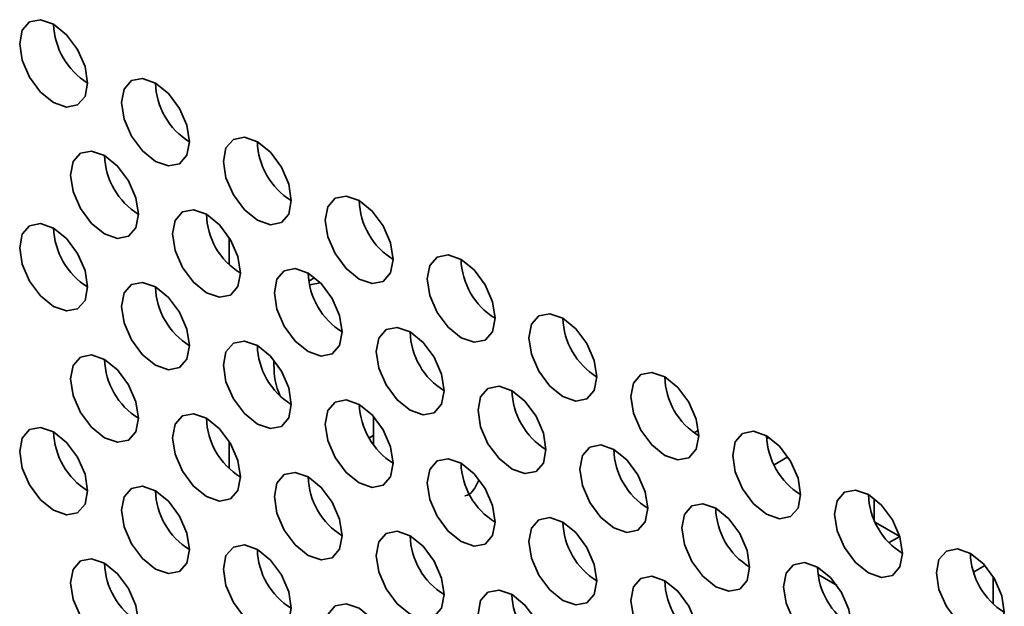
# Model space of a CAD drawing. Header units: millimetres. Extents: x 1 to 1119, y -1 to 863.
# Tile 173 of 211: x 879.56 to 886.39, y 720.59 to 724.66. Entities that reach past the tile are written whole.
import ezdxf

# ---------------------------------------------------------------- set-up
doc = ezdxf.new("R2010")
doc.units = ezdxf.units.MM

msp = doc.modelspace()

# ---------------------------------------------------------------- linework, layer by layer
at = {"color": 7, "linetype": 'Continuous', "lineweight": 35}
for p, q in [((881.011, 722.959), (881.011, 723.1458)), ((881.6058, 722.8675), (881.5646, 722.8437)), ((881.5715, 722.8186), (881.6438, 722.8326)), ((881.914, 721.987), (881.9137, 721.9868)), ((882.0127, 721.9048), (882.0127, 721.7082)), ((882.0127, 721.7718), (881.9829, 721.7545)), ((884.2685, 721.8088), (884.238, 721.7911)), ((884.7595, 721.7589), (884.7428, 721.7492)), ((881.011, 721.5436), (881.011, 721.7305)), ((884.8904, 721.6235), (884.7946, 721.5682)), ((885.4893, 721.1865), (885.4893, 721.3344)), ((885.6659, 721.0714), (885.4975, 721.1686)), ((885.666, 721.0712), (885.5923, 721.0286)), ((886.1792, 720.8232), (886.2576, 720.8684)), ((885.0996, 720.8062), (885.2311, 720.7303)), ((886.3143, 720.792), (886.3143, 720.6051))]:
    msp.add_line(p, q, dxfattribs=at)
at = {"color": 7, "linetype": 'Continuous', "lineweight": 35, "flags": 128}
for points in [[(880.0281, 724.2188), (880.0102, 724.3334), (879.9591, 724.4512), (879.8826, 724.5543), (879.7924, 724.6271), (879.7022, 724.6584), (879.6257, 724.6436), (879.5747, 724.5848), (879.5567, 724.491), (879.5747, 724.3765), (879.6257, 724.2587), (879.7022, 724.1555), (879.7924, 724.0827), (879.8826, 724.0514), (879.9591, 724.0662), (880.0102, 724.125), (880.0281, 724.2188)], [(880.7352, 723.8106), (880.7173, 723.9252), (880.6662, 724.043), (880.5897, 724.1461), (880.4995, 724.2189), (880.4093, 724.2502), (880.3329, 724.2354), (880.2818, 724.1766), (880.2638, 724.0828), (880.2818, 723.9683), (880.3329, 723.8505), (880.4093, 723.7473), (880.4995, 723.6745), (880.5897, 723.6432), (880.6662, 723.658), (880.7173, 723.7168), (880.7352, 723.8106)], [(881.4423, 723.4024), (881.4244, 723.5169), (881.3733, 723.6347), (881.2968, 723.7379), (881.2066, 723.8107), (881.1164, 723.842), (881.04, 723.8272), (880.9889, 723.7684), (880.9709, 723.6746), (880.9889, 723.5601), (881.04, 723.4423), (881.1164, 723.3391), (881.2066, 723.2663), (881.2968, 723.235), (881.3733, 723.2498), (881.4244, 723.3086), (881.4423, 723.4024)], [(880.3817, 723.3071), (880.3637, 723.4216), (880.3126, 723.5394), (880.2362, 723.6425), (880.146, 723.7153), (880.0558, 723.7467), (879.9793, 723.7318), (879.9282, 723.673), (879.9103, 723.5792), (879.9282, 723.4647), (879.9793, 723.3469), (880.0558, 723.2438), (880.146, 723.171), (880.2362, 723.1396), (880.3126, 723.1545), (880.3637, 723.2133), (880.3817, 723.3071)], [(882.1494, 722.9942), (882.1315, 723.1087), (882.0804, 723.2265), (882.0039, 723.3297), (881.9137, 723.4025), (881.8235, 723.4338), (881.7471, 723.419), (881.696, 723.3602), (881.678, 723.2664), (881.696, 723.1519), (881.7471, 723.0341), (881.8235, 722.9309), (881.9137, 722.8581), (882.0039, 722.8268), (882.0804, 722.8416), (882.1315, 722.9004), (882.1494, 722.9942)], [(881.0888, 722.8989), (881.0708, 723.0134), (881.0197, 723.1312), (880.9433, 723.2343), (880.8531, 723.3071), (880.7629, 723.3385), (880.6864, 723.3236), (880.6353, 723.2648), (880.6174, 723.171), (880.6353, 723.0565), (880.6864, 722.9387), (880.7629, 722.8355), (880.8531, 722.7628), (880.9433, 722.7314), (881.0197, 722.7463), (881.0708, 722.8051), (881.0888, 722.8989)], [(880.0281, 722.8035), (880.0102, 722.918), (879.9591, 723.0358), (879.8826, 723.139), (879.7924, 723.2118), (879.7022, 723.2431), (879.6257, 723.2282), (879.5747, 723.1694), (879.5567, 723.0756), (879.5747, 722.9611), (879.6257, 722.8433), (879.7022, 722.7402), (879.7924, 722.6674), (879.8826, 722.636), (879.9591, 722.6509), (880.0102, 722.7097), (880.0281, 722.8035)], [(882.8565, 722.586), (882.8386, 722.7005), (882.7875, 722.8183), (882.711, 722.9215), (882.6208, 722.9943), (882.5306, 723.0256), (882.4542, 723.0108), (882.4031, 722.952), (882.3851, 722.8582), (882.4031, 722.7436), (882.4542, 722.6258), (882.5306, 722.5227), (882.6208, 722.4499), (882.711, 722.4186), (882.7875, 722.4334), (882.8386, 722.4922), (882.8565, 722.586)], [(881.7959, 722.4907), (881.7779, 722.6052), (881.7269, 722.723), (881.6504, 722.8261), (881.5602, 722.8989), (881.47, 722.9303), (881.3935, 722.9154), (881.3424, 722.8566), (881.3245, 722.7628), (881.3424, 722.6483), (881.3935, 722.5305), (881.47, 722.4273), (881.5602, 722.3546), (881.6504, 722.3232), (881.7269, 722.3381), (881.7779, 722.3969), (881.7959, 722.4907)], [(880.7352, 722.3953), (880.7173, 722.5098), (880.6662, 722.6276), (880.5897, 722.7308), (880.4995, 722.8036), (880.4093, 722.8349), (880.3329, 722.82), (880.2818, 722.7612), (880.2638, 722.6674), (880.2818, 722.5529), (880.3329, 722.4351), (880.4093, 722.332), (880.4995, 722.2592), (880.5897, 722.2278), (880.6662, 722.2427), (880.7173, 722.3015), (880.7352, 722.3953)], [(883.5637, 722.1778), (883.5457, 722.2923), (883.4946, 722.4101), (883.4181, 722.5133), (883.3279, 722.5861), (883.2378, 722.6174), (883.1613, 722.6026), (883.1102, 722.5438), (883.0922, 722.45), (883.1102, 722.3354), (883.1613, 722.2176), (883.2378, 722.1145), (883.3279, 722.0417), (883.4181, 722.0104), (883.4946, 722.0252), (883.5457, 722.084), (883.5637, 722.1778)], [(882.503, 722.0825), (882.4851, 722.197), (882.434, 722.3148), (882.3575, 722.4179), (882.2673, 722.4907), (882.1771, 722.5221), (882.1006, 722.5072), (882.0495, 722.4484), (882.0316, 722.3546), (882.0495, 722.2401), (882.1006, 722.1223), (882.1771, 722.0191), (882.2673, 721.9464), (882.3575, 721.915), (882.434, 721.9298), (882.4851, 721.9887), (882.503, 722.0825)], [(881.4423, 721.9871), (881.4244, 722.1016), (881.3733, 722.2194), (881.2968, 722.3226), (881.2066, 722.3953), (881.1164, 722.4267), (881.04, 722.4118), (880.9889, 722.353), (880.9709, 722.2592), (880.9889, 722.1447), (881.04, 722.0269), (881.1164, 721.9238), (881.2066, 721.851), (881.2968, 721.8196), (881.3733, 721.8345), (881.4244, 721.8933), (881.4423, 721.9871)], [(880.3817, 721.8917), (880.3637, 722.0063), (880.3126, 722.1241), (880.2362, 722.2272), (880.146, 722.3), (880.0558, 722.3313), (879.9793, 722.3165), (879.9282, 722.2577), (879.9103, 722.1639), (879.9282, 722.0494), (879.9793, 721.9316), (880.0558, 721.8284), (880.146, 721.7556), (880.2362, 721.7243), (880.3126, 721.7391), (880.3637, 721.7979), (880.3817, 721.8917)], [(884.2708, 721.7696), (884.2528, 721.8841), (884.2017, 722.0019), (884.1253, 722.1051), (884.0351, 722.1779), (883.9449, 722.2092), (883.8684, 722.1944), (883.8173, 722.1356), (883.7994, 722.0418), (883.8173, 721.9272), (883.8684, 721.8094), (883.9449, 721.7063), (884.0351, 721.6335), (884.1253, 721.6022), (884.2017, 721.617), (884.2528, 721.6758), (884.2708, 721.7696)], [(883.2101, 721.6743), (883.1922, 721.7888), (883.1411, 721.9066), (883.0646, 722.0097), (882.9744, 722.0825), (882.8842, 722.1139), (882.8077, 722.099), (882.7566, 722.0402), (882.7387, 721.9464), (882.7566, 721.8319), (882.8077, 721.7141), (882.8842, 721.6109), (882.9744, 721.5381), (883.0646, 721.5068), (883.1411, 721.5216), (883.1922, 721.5805), (883.2101, 721.6743)], [(882.1494, 721.5789), (882.1315, 721.6934), (882.0804, 721.8112), (882.0039, 721.9144), (881.9137, 721.9871), (881.8235, 722.0185), (881.7471, 722.0036), (881.696, 721.9448), (881.678, 721.851), (881.696, 721.7365), (881.7471, 721.6187), (881.8235, 721.5156), (881.9137, 721.4428), (882.0039, 721.4114), (882.0804, 721.4263), (882.1315, 721.4851), (882.1494, 721.5789)], [(881.0888, 721.4835), (881.0708, 721.598), (881.0197, 721.7158), (880.9433, 721.819), (880.8531, 721.8918), (880.7629, 721.9231), (880.6864, 721.9083), (880.6353, 721.8495), (880.6174, 721.7557), (880.6353, 721.6411), (880.6864, 721.5233), (880.7629, 721.4202), (880.8531, 721.3474), (880.9433, 721.3161), (881.0197, 721.3309), (881.0708, 721.3897), (881.0888, 721.4835)], [(880.0281, 721.3882), (880.0102, 721.5027), (879.9591, 721.6205), (879.8826, 721.7236), (879.7924, 721.7964), (879.7022, 721.8278), (879.6257, 721.8129), (879.5747, 721.7541), (879.5567, 721.6603), (879.5747, 721.5458), (879.6257, 721.428), (879.7022, 721.3248), (879.7924, 721.2521), (879.8826, 721.2207), (879.9591, 721.2356), (880.0102, 721.2944), (880.0281, 721.3882)], [(884.9779, 721.3614), (884.9599, 721.4759), (884.9088, 721.5937), (884.8324, 721.6969), (884.7422, 721.7697), (884.652, 721.801), (884.5755, 721.7862), (884.5244, 721.7273), (884.5065, 721.6336), (884.5244, 721.519), (884.5755, 721.4012), (884.652, 721.2981), (884.7422, 721.2253), (884.8324, 721.1939), (884.9088, 721.2088), (884.9599, 721.2676), (884.9779, 721.3614)], [(883.9172, 721.2661), (883.8993, 721.3806), (883.8482, 721.4984), (883.7717, 721.6015), (883.6815, 721.6743), (883.5913, 721.7057), (883.5148, 721.6908), (883.4637, 721.632), (883.4458, 721.5382), (883.4637, 721.4237), (883.5148, 721.3059), (883.5913, 721.2027), (883.6815, 721.1299), (883.7717, 721.0986), (883.8482, 721.1134), (883.8993, 721.1722), (883.9172, 721.2661)], [(882.8565, 721.1707), (882.8386, 721.2852), (882.7875, 721.403), (882.711, 721.5062), (882.6208, 721.5789), (882.5306, 721.6103), (882.4542, 721.5954), (882.4031, 721.5366), (882.3851, 721.4428), (882.4031, 721.3283), (882.4542, 721.2105), (882.5306, 721.1074), (882.6208, 721.0346), (882.711, 721.0032), (882.7875, 721.0181), (882.8386, 721.0769), (882.8565, 721.1707)], [(881.7959, 721.0753), (881.7779, 721.1898), (881.7269, 721.3076), (881.6504, 721.4108), (881.5602, 721.4836), (881.47, 721.5149), (881.3935, 721.5001), (881.3424, 721.4413), (881.3245, 721.3475), (881.3424, 721.2329), (881.3935, 721.1151), (881.47, 721.012), (881.5602, 720.9392), (881.6504, 720.9079), (881.7269, 720.9227), (881.7779, 720.9815), (881.7959, 721.0753)], [(880.7352, 720.98), (880.7173, 721.0945), (880.6662, 721.2123), (880.5897, 721.3154), (880.4995, 721.3882), (880.4093, 721.4196), (880.3329, 721.4047), (880.2818, 721.3459), (880.2638, 721.2521), (880.2818, 721.1376), (880.3329, 721.0198), (880.4093, 720.9166), (880.4995, 720.8439), (880.5897, 720.8125), (880.6662, 720.8274), (880.7173, 720.8862), (880.7352, 720.98)], [(885.685, 720.9532), (885.667, 721.0677), (885.6159, 721.1855), (885.5395, 721.2887), (885.4493, 721.3615), (885.3591, 721.3928), (885.2826, 721.378), (885.2315, 721.3191), (885.2136, 721.2254), (885.2315, 721.1108), (885.2826, 720.993), (885.3591, 720.8899), (885.4493, 720.8171), (885.5395, 720.7857), (885.6159, 720.8006), (885.667, 720.8594), (885.685, 720.9532)], [(884.6243, 720.8578), (884.6064, 720.9724), (884.5553, 721.0902), (884.4788, 721.1933), (884.3886, 721.2661), (884.2984, 721.2974), (884.2219, 721.2826), (884.1709, 721.2238), (884.1529, 721.13), (884.1709, 721.0155), (884.2219, 720.8977), (884.2984, 720.7945), (884.3886, 720.7217), (884.4788, 720.6904), (884.5553, 720.7052), (884.6064, 720.764), (884.6243, 720.8578)], [(883.5637, 720.7625), (883.5457, 720.877), (883.4946, 720.9948), (883.4181, 721.0979), (883.3279, 721.1707), (883.2378, 721.2021), (883.1613, 721.1872), (883.1102, 721.1284), (883.0922, 721.0346), (883.1102, 720.9201), (883.1613, 720.8023), (883.2378, 720.6992), (883.3279, 720.6264), (883.4181, 720.595), (883.4946, 720.6099), (883.5457, 720.6687), (883.5637, 720.7625)], [(882.503, 720.6671), (882.4851, 720.7816), (882.434, 720.8994), (882.3575, 721.0026), (882.2673, 721.0754), (882.1771, 721.1067), (882.1006, 721.0919), (882.0495, 721.0331), (882.0316, 720.9393), (882.0495, 720.8247), (882.1006, 720.7069), (882.1771, 720.6038), (882.2673, 720.531), (882.3575, 720.4997), (882.434, 720.5145), (882.4851, 720.5733), (882.503, 720.6671)], [(881.4423, 720.5718), (881.4244, 720.6863), (881.3733, 720.8041), (881.2968, 720.9072), (881.2066, 720.98), (881.1164, 721.0114), (881.04, 720.9965), (880.9889, 720.9377), (880.9709, 720.8439), (880.9889, 720.7294), (881.04, 720.6116), (881.1164, 720.5084), (881.2066, 720.4356), (881.2968, 720.4043), (881.3733, 720.4192), (881.4244, 720.478), (881.4423, 720.5718)], [(886.3921, 720.545), (886.3741, 720.6595), (886.323, 720.7773), (886.2466, 720.8805), (886.1564, 720.9533), (886.0662, 720.9846), (885.9897, 720.9697), (885.9386, 720.9109), (885.9207, 720.8171), (885.9386, 720.7026), (885.9897, 720.5848), (886.0662, 720.4817), (886.1564, 720.4089), (886.2466, 720.3775), (886.323, 720.3924), (886.3741, 720.4512), (886.3921, 720.545)], [(880.3817, 720.4764), (880.3637, 720.5909), (880.3126, 720.7087), (880.2362, 720.8119), (880.146, 720.8846), (880.0558, 720.916), (879.9793, 720.9011), (879.9282, 720.8423), (879.9103, 720.7485), (879.9282, 720.634), (879.9793, 720.5162), (880.0558, 720.4131), (880.146, 720.3403), (880.2362, 720.3089), (880.3126, 720.3238), (880.3637, 720.3826), (880.3817, 720.4764)], [(885.3314, 720.4496), (885.3135, 720.5642), (885.2624, 720.682), (885.1859, 720.7851), (885.0957, 720.8579), (885.0055, 720.8892), (884.9291, 720.8744), (884.878, 720.8156), (884.86, 720.7218), (884.878, 720.6073), (884.9291, 720.4895), (885.0055, 720.3863), (885.0957, 720.3135), (885.1859, 720.2822), (885.2624, 720.297), (885.3135, 720.3558), (885.3314, 720.4496)], [(884.2708, 720.3543), (884.2528, 720.4688), (884.2017, 720.5866), (884.1253, 720.6897), (884.0351, 720.7625), (883.9449, 720.7939), (883.8684, 720.779), (883.8173, 720.7202), (883.7994, 720.6264), (883.8173, 720.5119), (883.8684, 720.3941), (883.9449, 720.291), (884.0351, 720.2182), (884.1253, 720.1868), (884.2017, 720.2017), (884.2528, 720.2605), (884.2708, 720.3543)], [(883.2101, 720.2589), (883.1922, 720.3734), (883.1411, 720.4912), (883.0646, 720.5944), (882.9744, 720.6672), (882.8842, 720.6985), (882.8077, 720.6837), (882.7566, 720.6249), (882.7387, 720.5311), (882.7566, 720.4165), (882.8077, 720.2987), (882.8842, 720.1956), (882.9744, 720.1228), (883.0646, 720.0915), (883.1411, 720.1063), (883.1922, 720.1651), (883.2101, 720.2589)], [(882.1494, 720.1636), (882.1315, 720.2781), (882.0804, 720.3959), (882.0039, 720.499), (881.9137, 720.5718), (881.8235, 720.6032), (881.7471, 720.5883), (881.696, 720.5295), (881.678, 720.4357), (881.696, 720.3212), (881.7471, 720.2034), (881.8235, 720.1002), (881.9137, 720.0274), (882.0039, 719.9961), (882.0804, 720.0109), (882.1315, 720.0698), (882.1494, 720.1636)]]:
    msp.add_lwpolyline(points, dxfattribs=at)
at = {"color": 7, "linetype": 'Continuous', "lineweight": 35}
for centre, radius, start, end in [((880.2879, 724.6409), 0.4957, 181.60135, 238.39298), ((880.995, 724.2327), 0.4957, 181.60147, 238.39286), ((881.7021, 723.8245), 0.4957, 181.60178, 238.3928), ((880.6414, 723.7292), 0.4957, 181.60204, 238.39353), ((882.4092, 723.4163), 0.4957, 181.60178, 238.3928), ((881.3485, 723.321), 0.4957, 181.60204, 238.39353), ((880.2879, 723.2256), 0.4957, 181.60121, 238.39313), ((883.1163, 723.0081), 0.4957, 181.60157, 238.39289), ((882.0556, 722.9128), 0.4957, 181.60161, 238.39371), ((880.995, 722.8174), 0.4957, 181.60133, 238.39301), ((883.8234, 722.5999), 0.4957, 181.60163, 238.39283), ((882.7628, 722.5046), 0.4957, 181.60204, 238.39353), ((881.7021, 722.4092), 0.4957, 181.60163, 238.39295), ((880.6414, 722.3138), 0.4957, 181.60204, 238.39353), ((884.5305, 722.1917), 0.4957, 181.60178, 238.3928), ((883.4689, 722.0957), 0.4946, 181.11689, 238.44869), ((882.4255, 722.0104), 0.5123, 182.64398, 237.39202), ((881.3485, 721.9056), 0.4957, 181.60204, 238.39353), ((880.2879, 721.8103), 0.4957, 181.60121, 238.39313), ((885.2376, 721.7835), 0.4957, 181.60157, 238.39289), ((884.177, 721.6882), 0.4957, 181.60204, 238.39353), ((883.1163, 721.5928), 0.4957, 181.60142, 238.39304), ((882.0556, 721.4974), 0.4957, 181.60161, 238.39371), ((880.995, 721.4021), 0.4957, 181.60133, 238.39301), ((885.9448, 721.3753), 0.4957, 181.60178, 238.3928), ((884.8841, 721.2799), 0.4957, 181.60182, 238.39362), ((883.8234, 721.1846), 0.4957, 181.60148, 238.39298), ((882.7628, 721.0892), 0.4957, 181.60204, 238.39353), ((881.7021, 720.9939), 0.4957, 181.60163, 238.39295), ((886.6519, 720.9671), 0.4957, 181.60178, 238.3928), ((880.6415, 720.8985), 0.4957, 181.60305, 238.39153), ((885.5912, 720.8717), 0.4957, 181.60188, 238.39356), ((884.5305, 720.7764), 0.4957, 181.60163, 238.39295), ((883.4699, 720.681), 0.4957, 181.60182, 238.39362)]:
    msp.add_arc(centre, radius, start, end, dxfattribs=at)
for points, knots in [([(881.3646, 722.0471), (881.3613, 722.0545), (881.3242, 722.1377), (881.3222, 722.2175), (881.3203, 722.2902)], [0, 0, 0, 0, 0.08861, 1, 1, 1, 1]), ([(882.6478, 721.3521), (882.6478, 721.3521), (882.6961, 721.36), (882.7198, 721.411), (882.7434, 721.4621)], [0, 0, 0, 0, 0.000303, 1, 1, 1, 1])]:
    msp.add_open_spline(points, degree=3, knots=knots, dxfattribs=at)

doc.saveas('drawing.dxf')
